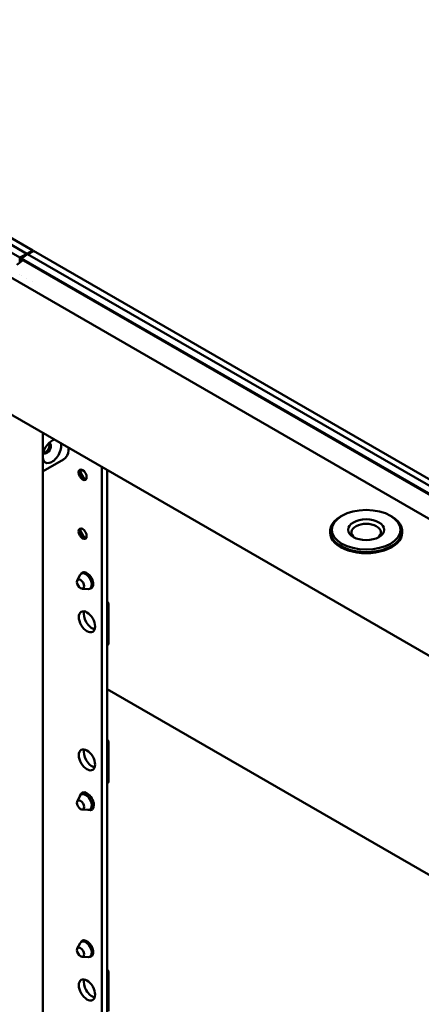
# Model space of a CAD drawing. Header units: millimetres. Extents: x 0 to 7913, y -180 to 2523.
# Tile 51 of 59: x 3025 to 3136, y 1231 to 1504. Entities that reach past the tile are written whole.
import ezdxf

# ---------------------------------------------------------------- set-up
doc = ezdxf.new("R2010")
doc.units = ezdxf.units.MM
doc.header["$LTSCALE"] = 3
doc.layers.add('Sichtbar (ISO)', color=7, linetype='Continuous', lineweight=50)

msp = doc.modelspace()

# ---------------------------------------------------------------- linework, layer by layer
at = {"layer": 'Sichtbar (ISO)'}
for p, q in [((3296.947, 1236.343), (2694.492, 1584.171)), ((3028.848, 1440.039), (2840.975, 1548.507)), ((3027.273, 1439.122), (2841.014, 1546.658)), ((3025.293, 1438.082), (2841.062, 1544.448)), ((2841.213, 1537.358), (3175.217, 1344.521)), ((3027.278, 1439.118), (3025.293, 1438.082)), ((3025.756, 1437.815), (3027.422, 1439.035)), ((3027.273, 1438.925), (3027.273, 1439.115)), ((3028.848, 1440.039), (3027.274, 1439.13)), ((3175.411, 1353.594), (3027.45, 1439.019)), ((3029.06, 1439.916), (3027.489, 1439.009)), ((3028.848, 1439.794), (3028.848, 1440.039)), ((3175.8, 1355.196), (3029.06, 1439.916)), ((3026.024, 1437.256), (3024.421, 1436.083)), ((3025.293, 1438.082), (3025.293, 1436.721)), ((3025.756, 1437.06), (3025.756, 1437.815)), ((3175.364, 1351.438), (3025.756, 1437.815)), ((3175.359, 1351.176), (3026.289, 1437.241)), ((3025.293, 1433.453), (3025.293, 1433.453)), ((3025.756, 1433.185), (3025.756, 1433.186)), ((3027.273, 1432.31), (3027.273, 1432.31)), ((3028.848, 1431.401), (3028.848, 1431.401)), ((3031.676, 1389.497), (3031.676, 609.457)), ((3038.783, 1384.578), (3038.783, 1385.395)), ((3031.712, 1378.863), (3037.368, 1382.129)), ((3048.046, 612.131), (3048.046, 1380.046)), ((3049.46, 612.948), (3049.46, 1379.23)), ((3114.514, 1366.493), (3114.16, 1366.289)), ((3127.949, 1366.493), (3128.302, 1366.289)), ((3111.231, 1361.879), (3111.231, 1362.206)), ((3131.231, 1361.879), (3131.231, 1362.206)), ((3041.204, 1348.541), (3041.974, 1350.066)), ((3043.024, 1350.851), (3042.32, 1350.445)), ((3042.513, 1346.273), (3044.219, 1346.177)), ((3045.424, 1346.694), (3044.72, 1346.288)), ((3049.884, 1331.184), (3049.884, 1341.768)), ((3049.46, 1330.593), (3049.674, 1330.717)), ((3049.46, 1318.367), (3175.397, 1245.657)), ((3049.884, 1292.911), (3049.884, 1303.495)), ((3049.46, 1292.32), (3049.674, 1292.444)), ((3041.204, 1287.304), (3041.974, 1288.828)), ((3043.345, 1289.799), (3042.32, 1289.208)), ((3042.513, 1285.036), (3044.219, 1284.94)), ((3045.745, 1285.642), (3044.72, 1285.051)), ((3041.204, 1246.479), (3041.974, 1248.004)), ((3043.024, 1248.789), (3042.32, 1248.383)), ((3042.513, 1244.211), (3044.219, 1244.115)), ((3045.424, 1244.632), (3044.72, 1244.226)), ((3049.884, 1229.122), (3049.884, 1239.706))]:
    msp.add_line(p, q, dxfattribs=at)
for centre, major_axis, ratio, start_param, end_param in [((3026.29, 1436.832), (0.252, -0.434), 0.5755909, 2.3545316, 3.2025769), ((3034.186, 1384.374), (-1.8, -3.118), 0.5773503, 3.6282876, 5.330927), ((3034.186, 1384.374), (-1.8, -3.118), 0.5773503, 5.6646473, 8.938083), ((3032.772, 1385.19), (-0.8, -1.386), 0.5773503, 6.0148102, 9.693153), ((3032.419, 1385.395), (0.8, 1.386), 0.5773503, 3.3644025, 6.0603755), ((3037.368, 1383.762), (-1, -1.732), 0.5773503, 0.7853982, 2.3561945), ((3031.712, 1380.496), (-1, -1.732), 0.5773503, 0.7603956, 0.7853982), ((3043.025, 1378.046), (0.8, -1.386), 0.5773503, 3.3644025, 6.0603755), ((3044.086, 1378.658), (-1.55, 2.685), 0.5773503, 1.072046, 2.0695467), ((3121.231, 1362.206), (10, 0), 0.5773503, 2.3561945, 7.0685835), ((3043.025, 1361.716), (0.8, -1.386), 0.5773503, 3.3644025, 6.0603755), ((3044.086, 1362.329), (-1.55, 2.685), 0.5773503, 1.072046, 2.0695467), ((3121.231, 1361.879), (4.1, 0), 0.5773503, 5.602279, 10.1056843), ((3121.231, 1361.879), (-10, 0), 0.5773503, 0, 3.1415927), ((3043.52, 1348.366), (1.2, -2.078), 0.5773503, 5.9218182, 9.7861451), ((3043.874, 1348.571), (1.25, -2.165), 0.5773503, 5.9993912, 9.7085721), ((3049.177, 1342.192), (-0.497, 0.86), 0.5773503, 3.9081614, 5.0833925), ((3045.288, 1337.905), (1.6, -2.771), 0.5773503, 3.5993548, 5.8254232), ((3049.177, 1331.577), (0.497, -0.86), 0.5773503, 0, 0.7959859), ((3049.177, 1303.918), (-0.497, 0.86), 0.5773503, 3.9081777, 5.0833925), ((3045.288, 1299.632), (1.6, -2.771), 0.5773503, 3.5993548, 5.8254232), ((3049.177, 1293.304), (0.497, -0.86), 0.5773503, 0, 0.798532), ((3043.874, 1287.333), (1.375, -2.382), 0.5773503, 5.6513143, 10.056649), ((3043.52, 1287.129), (1.2, -2.078), 0.5773503, 5.9218182, 9.7861451), ((3043.52, 1246.304), (1.2, -2.078), 0.5773503, 5.9218182, 9.7861451), ((3043.874, 1246.508), (1.25, -2.165), 0.5773503, 5.9993912, 9.7085721), ((3049.177, 1240.13), (-0.497, 0.86), 0.5773503, 3.9081614, 5.0833925), ((3045.288, 1235.843), (1.6, -2.771), 0.5773503, 3.5993548, 5.8254232)]:
    msp.add_ellipse(centre, major_axis=major_axis, ratio=ratio, start_param=start_param, end_param=end_param, dxfattribs=at)
for centre, major_axis in [((3042.672, 1377.842), (-0.8, 1.386)), ((3121.231, 1362.614), (-9.5, 0)), ((3121.231, 1362.614), (-5, 0)), ((3042.672, 1361.512), (-0.8, 1.386)), ((3042.106, 1347.55), (0.7, -1.212)), ((3043.874, 1337.089), (-1.6, 2.771)), ((3043.874, 1298.815), (-1.6, 2.771)), ((3042.106, 1286.313), (0.7, -1.212)), ((3042.106, 1245.488), (0.7, -1.212)), ((3043.874, 1235.026), (-1.6, 2.771))]:
    msp.add_ellipse(centre, major_axis=major_axis, ratio=0.5773503, dxfattribs=at)
for points, knots in [([(3049.83, 1341.756), (3049.73, 1341.725), (3049.609, 1341.684), (3049.479, 1341.639), (3049.46, 1341.632)], [0, 0, 0, 0, 0.33333333, 0.39018423, 0.39018423, 0.39018423, 0.39018423]), ([(3049.46, 1330.855), (3049.479, 1330.869), (3049.609, 1330.967), (3049.73, 1331.063), (3049.83, 1331.141)], [0.60980729, 0.60980729, 0.60980729, 0.60980729, 0.66666667, 1, 1, 1, 1]), ([(3049.839, 1303.487), (3049.739, 1303.457), (3049.615, 1303.415), (3049.482, 1303.368), (3049.46, 1303.361)], [0, 0, 0, 0, 0.33333333, 0.39909272, 0.39909272, 0.39909272, 0.39909272]), ([(3049.46, 1292.741), (3049.492, 1292.753), (3049.64, 1292.808), (3049.777, 1292.869), (3049.881, 1292.912)], [0.57579579, 0.57579579, 0.57579579, 0.57579579, 0.66666667, 0.99896255, 0.99896255, 0.99896255, 0.99896255]), ([(3049.83, 1239.694), (3049.73, 1239.663), (3049.609, 1239.622), (3049.479, 1239.577), (3049.46, 1239.57)], [0, 0, 0, 0, 0.33333333, 0.39018423, 0.39018423, 0.39018423, 0.39018423])]:
    msp.add_open_spline(points, degree=3, knots=knots, dxfattribs=at)

doc.saveas('drawing.dxf')
